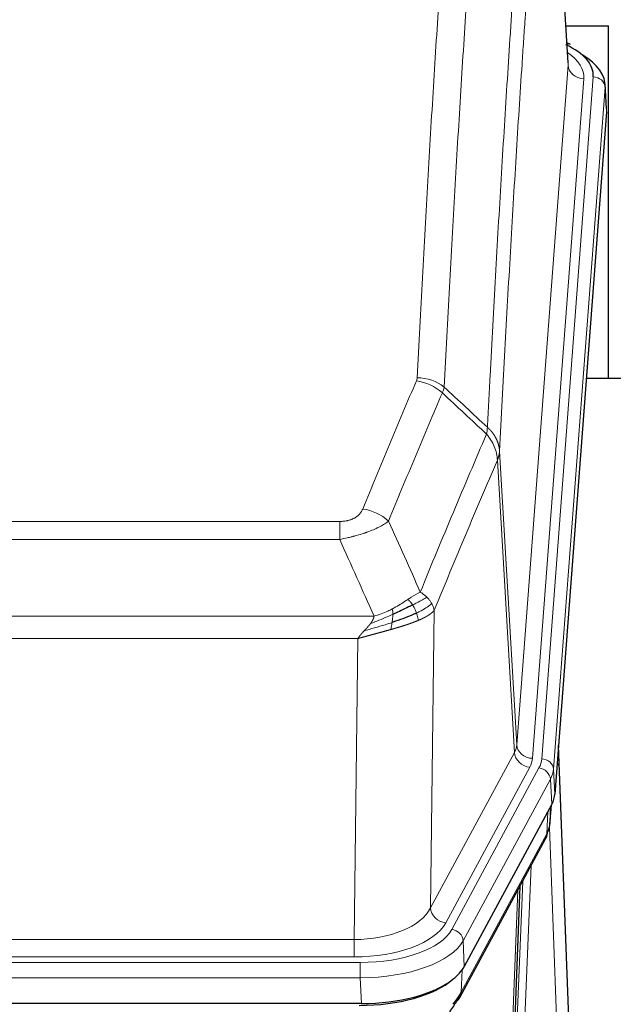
# Model space of a CAD drawing. Header units: inches. Extents: x 0 to 29700, y -16 to 21000.
# Tile 237 of 256: x 26485 to 26636, y 17929 to 18180. Entities that reach past the tile are written whole.
import ezdxf

# ---------------------------------------------------------------- set-up
doc = ezdxf.new("R2010")
doc.units = ezdxf.units.IN
doc.layers.add('1', color=7, linetype='Continuous', true_color=0xffffff)

msp = doc.modelspace()

# ---------------------------------------------------------------- linework, layer by layer
at = {"layer": '1', "color": 110, "linetype": 'Continuous', "lineweight": 13}
for p, q in [((26624.862, 18168.178), (26619.615, 18254.767)), ((26611.796, 17995.405), (26624.862, 18168.178)), ((26628.854, 18164.751), (26615.788, 17991.978)), ((26618.135, 17991.826), (26631.246, 18165.186)), ((26634.24, 18162.616), (26621.129, 17989.256)), ((26634.621, 18156.337), (26634.24, 18162.616)), ((26607.419, 18070.081), (26611.796, 17995.405)), ((26611.215, 17993.495), (26606.863, 18067.747)), ((26361.427, 18052.2), (26566.77, 18052.2)), ((26566.77, 18047.637), (26566.77, 18052.2)), ((26566.77, 18047.637), (26361.427, 18047.637)), ((26590.821, 18029.603), (26589.863, 17953.952)), ((26352.696, 18028.157), (26575.501, 18028.157)), ((26571.389, 18022.413), (26356.809, 18022.413)), ((26570.42, 17945.917), (26571.389, 18022.413)), ((26589.863, 17953.952), (26611.215, 17993.495)), ((26593.739, 17950.144), (26615.091, 17989.687)), ((26595.264, 17948.469), (26617.438, 17989.535)), ((26621.129, 17989.256), (26621.503, 17982.883)), ((26620.345, 17986.678), (26598.171, 17945.613)), ((26620.718, 17980.306), (26620.345, 17986.678)), ((26620.234, 17975.38), (26620.588, 17980.064)), ((26619.449, 17972.801), (26619.667, 17978.359)), ((26623.215, 17890.557), (26620.084, 17974.409)), ((26597.701, 17932.526), (26619.449, 17972.801)), ((26615.431, 17964.696), (26612.409, 17890.644)), ((26610.412, 17889.878), (26613.304, 17960.756)), ((26608.597, 17871.25), (26612.065, 17958.461)), ((26357.777, 17945.917), (26570.42, 17945.917)), ((26570.42, 17941.503), (26570.42, 17945.917)), ((26598.171, 17945.613), (26598.464, 17939.091)), ((26356.189, 17940.08), (26572.009, 17940.08)), ((26570.42, 17941.503), (26357.777, 17941.503)), ((26572.009, 17936.174), (26572.009, 17940.08)), ((26597.878, 17938.161), (26597.701, 17932.526)), ((26572.009, 17936.174), (26356.189, 17936.174)), ((26572.302, 17929.653), (26572.009, 17936.174))]:
    msp.add_line(p, q, dxfattribs=at)
at = {"layer": '1', "color": 2, "linetype": 'Continuous', "lineweight": 25}
for p, q in [((26624.867, 18168.753), (26619.616, 18255.39)), ((26624.291, 18178.148), (26635.099, 18178.148)), ((26635.099, 18088.573), (26635.099, 18178.148)), ((26625.499, 18173.46), (26624.555, 18173.896)), ((26634.627, 18157.12), (26634.246, 18163.402)), ((26634.621, 18156.337), (26621.503, 17982.883)), ((26707.439, 18088.573), (26629.496, 18088.573)), ((26626.197, 17894.626), (26622.439, 17995.264)), ((26622.52, 17990.871), (26626.208, 17892.089)), ((26620.718, 17980.306), (26598.464, 17939.091)), ((26620.227, 17975.267), (26620.591, 17980.069)), ((26620.405, 17979.724), (26620.234, 17975.38)), ((26620.227, 17975.267), (26620.234, 17975.38)), ((26597.342, 17931.196), (26619.09, 17971.471)), ((26612.611, 17959.471), (26609.183, 17873.26)), ((26572.302, 17929.653), (26355.895, 17929.653))]:
    msp.add_line(p, q, dxfattribs=at)
for centre, major_axis, ratio, start_param, end_param in [((26607.227, 18165.56), (24.034, 0.016), 0.461198, 6.2480186, 7.0671317), ((26624.241, 18170.736), (1.258, 2.724), 0.6272114, 6.2831797, 6.7581181), ((26607.227, 18162.899), (27.03, 0.194), 0.4633579, 6.2451225, 6.9481136), ((26594.483, 17983.322), (-27.037, 0.006), 0.4611335, 2.8976848, 3.1068362), ((26593.59, 17984.868), (-26.161, 11.46), 0.4493681, 3.1218709, 3.267222), ((26592.439, 17955.592), (27.174, 22.247), 0.2659529, 6.0029107, 6.0348909), ((26615.736, 17973.692), (3.584, -1.776), 0.8816114, 6.2824956, 6.6531678), ((26572.244, 17942.137), (-27.023, 0.034), 0.4619935, 2.6128783, 2.8978281), ((26571.685, 17941.646), (-27.01, 0.015), 0.4618579, 1.5720062, 2.656), ((26572.244, 17942.137), (-27.023, 0.034), 0.4619935, 1.5735185, 2.6128783), ((26570.87, 17915.646), (27.355, 20.182), 0.1876908, 5.6857719, 5.9066027), ((26573.566, 17912.784), (23.434, 19.972), 0.1471226, 5.6997031, 5.9205339), ((26593.823, 17933.096), (3.52, -1.9), 0.8606628, 5.9153676, 6.2831892)]:
    msp.add_ellipse(centre, major_axis=major_axis, ratio=ratio, start_param=start_param, end_param=end_param, dxfattribs=at)
at = {"layer": '1', "color": 110, "linetype": 'Continuous', "lineweight": 13}
for centre, major_axis, ratio, start_param, end_param in [((26604.835, 18165.125), (24.034, 0.016), 0.461198, 6.2480186, 6.8801307), ((26628.854, 18168.299), (3.989, -0.302), 0.8864705, 3.2608937, 4.7793301), ((26631.246, 18162.525), (2.991, -0.226), 0.8864705, 0.119301, 1.6377375), ((26586.278, 18079.66), (-9.188, 3.948), 0.8056434, 4.2999866, 5.045624), ((26586.466, 18080.452), (-9.987, 0.512), 0.8285973, 3.9974013, 4.7548106), ((26572.617, 18047.198), (9.245, -3.812), 0.7933159, 1.14397, 1.886928), ((26591.77, 17995.916), (-20.038, 0.241), 0.4621297, 2.903225, 3.1123764), ((26615.788, 17995.526), (3.989, -0.302), 0.8864705, 3.2608937, 4.7793301), ((26622.52, 17988.718), (-0.214, 6.443), 0.0117452, 5.0526437, 5.774114), ((26615.091, 17993.235), (3.52, -1.9), 0.8606628, 3.6289862, 5.1474227), ((26591.77, 17992.368), (-24.033, 0.005), 0.4611335, 2.8976848, 3.1068362), ((26594.117, 17992.216), (-24.033, 0.005), 0.4611335, 2.8976848, 3.1068362), ((26618.135, 17989.165), (2.991, -0.226), 0.8864705, 0.119301, 1.6377375), ((26617.438, 17986.874), (2.64, -1.425), 0.8606628, 0.4873936, 2.00583), ((26619.521, 17990.78), (2.998, 0.112), 0.4302668, 5.7021495, 6.2671208), ((26594.117, 17989.555), (27.028, 0.171), 0.4605352, 6.0362132, 6.2453646), ((26615.57, 17973.371), (3.52, -1.9), 0.8606628, 0.0000038, 0.4001271), ((26592.439, 17955.592), (27.538, 20.422), 0.1820485, 5.9117292, 5.9437094), ((26570.5, 17956.524), (20.002, 0.126), 0.5302672, 4.7050812, 6.0263936), ((26593.739, 17953.692), (-3.52, 1.9), 0.8606628, 0.4873936, 2.00583), ((26570.5, 17952.976), (24.002, 0.049), 0.477994, 4.708097, 6.0294094), ((26571.957, 17951.177), (-24.02, 0.03), 0.4619935, 1.5735185, 2.8978281), ((26595.264, 17945.808), (2.64, -1.425), 0.8606628, 0.4873936, 2.00583), ((26571.957, 17948.516), (27.018, 0.111), 0.4567867, 4.7124116, 6.0367213), ((26593.823, 17933.096), (3.52, -1.9), 0.8606628, 0.0000038, 0.4001271)]:
    msp.add_ellipse(centre, major_axis=major_axis, ratio=ratio, start_param=start_param, end_param=end_param, dxfattribs=at)
for points, knots in [([(26586.466, 18088.741), (26586.903, 18097.32), (26587.794, 18114.239), (26588.714, 18130.681), (26589.416, 18142.834), (26589.652, 18146.855), (26590.128, 18154.838), (26590.368, 18158.799), (26591.093, 18170.594), (26591.585, 18178.336), (26592.208, 18187.86), (26592.333, 18189.758), (26592.585, 18193.536), (26592.963, 18199.181), (26593.345, 18204.755), (26594.116, 18215.809), (26595.158, 18230.298), (26596.766, 18251.283), (26597.867, 18264.773), (26598.424, 18271.393)], [0, 0, 0, 0, 0.125, 0.25, 0.25, 0.3125, 0.3125, 0.375, 0.375, 0.5, 0.5, 0.53125, 0.53125, 0.5625, 0.625, 0.625, 0.75, 0.875, 1, 1, 1, 1]), ([(26605.307, 18268.804), (26604.749, 18262.191), (26603.647, 18248.716), (26602.037, 18227.756), (26600.994, 18213.284), (26600.222, 18202.242), (26599.839, 18196.674), (26599.46, 18191.037), (26599.209, 18187.262), (26599.083, 18185.368), (26598.459, 18175.854), (26597.967, 18168.122), (26597.241, 18156.34), (26597.001, 18152.383), (26596.524, 18144.41), (26596.288, 18140.394), (26595.585, 18128.255), (26594.663, 18111.832), (26593.772, 18094.934), (26593.333, 18086.365)], [0, 0, 0, 0, 0.125, 0.25, 0.375, 0.375, 0.4375, 0.46875, 0.46875, 0.5, 0.5, 0.625, 0.625, 0.6875, 0.6875, 0.75, 0.75, 0.875, 1, 1, 1, 1]), ([(26604.33, 18076.143), (26604.386, 18077.233), (26604.442, 18078.321), (26604.554, 18080.494), (26604.722, 18083.747), (26605.118, 18091.298), (26605.461, 18097.699), (26606.155, 18110.409), (26607.095, 18127.106), (26608.553, 18151.408), (26609.558, 18167.112), (26610.132, 18175.806), (26610.195, 18176.77), (26610.323, 18178.694), (26610.516, 18181.574), (26610.967, 18188.253), (26611.359, 18193.905), (26611.687, 18198.576), (26611.753, 18199.508), (26611.885, 18201.368), (26612.083, 18204.152), (26612.549, 18210.606), (26612.951, 18216.064), (26613.763, 18226.883), (26614.86, 18241.048), (26615.988, 18254.692), (26616.559, 18261.383)], [0, 0, 0, 0, 0.015625, 0.015625, 0.03125, 0.0625, 0.125, 0.125, 0.25, 0.375, 0.5, 0.5, 0.515625, 0.515625, 0.53125, 0.5625, 0.625, 0.625, 0.640625, 0.640625, 0.65625, 0.6875, 0.75, 0.75, 0.875, 1, 1, 1, 1]), ([(26619.615, 18254.767), (26619.045, 18248.094), (26617.92, 18234.489), (26616.826, 18220.364), (26616.017, 18209.576), (26615.615, 18204.133), (26615.151, 18197.698), (26614.954, 18194.922), (26614.822, 18193.067), (26614.756, 18192.138), (26614.429, 18187.481), (26614.038, 18181.845), (26613.588, 18175.187), (26613.396, 18172.315), (26613.268, 18170.397), (26613.205, 18169.435), (26612.632, 18160.767), (26611.631, 18145.11), (26610.176, 18120.884), (26608.77, 18095.916), (26607.864, 18078.775), (26607.419, 18070.081)], [0, 0, 0, 0, 0.125, 0.25, 0.25, 0.3125, 0.34375, 0.359375, 0.359375, 0.375, 0.375, 0.4375, 0.46875, 0.484375, 0.484375, 0.5, 0.5, 0.625, 0.75, 0.875, 1, 1, 1, 1]), ([(26572.617, 18055.354), (26573.751, 18058.116), (26574.886, 18060.866), (26577.159, 18066.343), (26578.296, 18069.071), (26581.711, 18077.219), (26583.993, 18082.606), (26586.278, 18087.946)], [0, 0, 0, 0, 0.25, 0.25, 0.5, 0.5, 1, 1, 1, 1]), ([(26586.466, 18088.741), (26586.459, 18088.607), (26586.44, 18088.474), (26586.378, 18088.209), (26586.334, 18088.077), (26586.278, 18087.946)], [0, 0, 0, 0, 0.5, 0.5, 1, 1, 1, 1]), ([(26592.875, 18084.86), (26590.586, 18079.523), (26588.302, 18074.142), (26584.883, 18066.001), (26583.744, 18063.276), (26581.469, 18057.803), (26580.332, 18055.055), (26579.197, 18052.297)], [0, 0, 0, 0, 0.5, 0.5, 0.75, 0.75, 1, 1, 1, 1]), ([(26587.264, 18034.249), (26588.662, 18037.664), (26590.061, 18041.061), (26592.864, 18047.823), (26594.267, 18051.187), (26598.48, 18061.226), (26601.296, 18067.85), (26604.118, 18074.406)], [0, 0, 0, 0, 0.25, 0.25, 0.5, 0.5, 1, 1, 1, 1]), ([(26604.33, 18076.143), (26604.309, 18075.879), (26604.294, 18075.592), (26604.236, 18075.002), (26604.193, 18074.7), (26604.118, 18074.406)], [0, 0, 0, 0, 0.5, 0.5, 1, 1, 1, 1]), ([(26604.118, 18074.406), (26604.527, 18073.923), (26604.899, 18073.412), (26605.558, 18072.348), (26605.843, 18071.796), (26606.315, 18070.664), (26606.501, 18070.085), (26606.764, 18068.918), (26606.842, 18068.331), (26606.863, 18067.747)], [0, 0, 0, 0, 0.25, 0.25, 0.5, 0.5, 0.75, 0.75, 1, 1, 1, 1]), ([(26604.33, 18076.143), (26604.343, 18076.131), (26604.368, 18076.109), (26604.406, 18076.074), (26604.444, 18076.039), (26604.482, 18076.004), (26604.521, 18075.968), (26604.559, 18075.932), (26604.598, 18075.895), (26604.636, 18075.858), (26604.675, 18075.82), (26604.714, 18075.782), (26604.753, 18075.743), (26604.792, 18075.704), (26604.831, 18075.664), (26604.87, 18075.624), (26604.909, 18075.584), (26604.948, 18075.542), (26604.987, 18075.501), (26605.026, 18075.459), (26605.065, 18075.416), (26605.105, 18075.373), (26605.144, 18075.33), (26605.183, 18075.286), (26605.222, 18075.241), (26605.262, 18075.196), (26605.301, 18075.15), (26605.34, 18075.104), (26605.379, 18075.058), (26605.418, 18075.01), (26605.457, 18074.963), (26605.496, 18074.915), (26605.534, 18074.866), (26605.573, 18074.816), (26605.612, 18074.767), (26605.65, 18074.716), (26605.689, 18074.665), (26605.727, 18074.614), (26605.765, 18074.562), (26605.803, 18074.51), (26605.841, 18074.457), (26605.878, 18074.403), (26605.916, 18074.349), (26605.953, 18074.294), (26605.99, 18074.239), (26606.027, 18074.183), (26606.064, 18074.127), (26606.1, 18074.07), (26606.137, 18074.012), (26606.173, 18073.954), (26606.208, 18073.896), (26606.244, 18073.837), (26606.279, 18073.777), (26606.314, 18073.717), (26606.348, 18073.656), (26606.383, 18073.594), (26606.417, 18073.532), (26606.45, 18073.47), (26606.483, 18073.407), (26606.519, 18073.339), (26606.556, 18073.266), (26606.594, 18073.188), (26606.631, 18073.11), (26606.668, 18073.032), (26606.704, 18072.953), (26606.739, 18072.874), (26606.773, 18072.795), (26606.807, 18072.715), (26606.839, 18072.636), (26606.871, 18072.556), (26606.902, 18072.476), (26606.932, 18072.395), (26606.961, 18072.315), (26606.989, 18072.234), (26607.017, 18072.153), (26607.044, 18072.072), (26607.069, 18071.99), (26607.094, 18071.909), (26607.118, 18071.827), (26607.141, 18071.745), (26607.164, 18071.663), (26607.185, 18071.581), (26607.206, 18071.499), (26607.225, 18071.416), (26607.244, 18071.333), (26607.262, 18071.25), (26607.279, 18071.168), (26607.295, 18071.084), (26607.31, 18071.001), (26607.325, 18070.918), (26607.338, 18070.835), (26607.351, 18070.751), (26607.363, 18070.668), (26607.373, 18070.584), (26607.383, 18070.5), (26607.392, 18070.417), (26607.401, 18070.333), (26607.408, 18070.249), (26607.414, 18070.165), (26607.418, 18070.109), (26607.419, 18070.081)], [0, 0, 0, 0, 0.0069372, 0.0139334, 0.0209887, 0.028103, 0.0352764, 0.0425088, 0.0498003, 0.0571509, 0.0645605, 0.0720292, 0.0795569, 0.0871437, 0.0947896, 0.1024945, 0.1102584, 0.1180815, 0.1259636, 0.1339048, 0.141905, 0.1499643, 0.1580827, 0.1662601, 0.1744966, 0.1827922, 0.1911468, 0.1995605, 0.2080333, 0.2165651, 0.225156, 0.233806, 0.2425151, 0.2512832, 0.2601104, 0.2689967, 0.277942, 0.2869465, 0.29601, 0.3051325, 0.3143142, 0.3235549, 0.3328547, 0.3422136, 0.3516315, 0.3611085, 0.3706446, 0.3802398, 0.3898941, 0.3996074, 0.4093798, 0.4192113, 0.4291019, 0.4390515, 0.4490602, 0.459128, 0.4692549, 0.4794409, 0.4896859, 0.4999901, 0.5124905, 0.524991, 0.5374914, 0.5499918, 0.5624922, 0.5749926, 0.587493, 0.5999934, 0.6124937, 0.6249941, 0.6374944, 0.6499948, 0.6624951, 0.6749954, 0.6874957, 0.699996, 0.7124963, 0.7249966, 0.7374968, 0.7499971, 0.7624973, 0.7749976, 0.7874978, 0.799998, 0.8124982, 0.8249984, 0.8374986, 0.8499988, 0.8624989, 0.8749991, 0.8874992, 0.8999993, 0.9124995, 0.9249996, 0.9374997, 0.9499998, 0.9624998, 0.9749999, 0.9875, 1, 1, 1, 1]), ([(26607.419, 18070.081), (26607.419, 18070.074), (26607.418, 18070.048), (26607.414, 18069.991), (26607.407, 18069.9), (26607.396, 18069.773), (26607.377, 18069.611), (26607.348, 18069.414), (26607.307, 18069.181), (26607.263, 18068.982), (26607.224, 18068.828), (26607.199, 18068.732), (26607.173, 18068.639), (26607.146, 18068.547), (26607.118, 18068.457), (26607.091, 18068.37), (26607.062, 18068.285), (26607.034, 18068.202), (26607.006, 18068.121), (26606.977, 18068.042), (26606.948, 18067.965), (26606.92, 18067.891), (26606.892, 18067.819), (26606.873, 18067.771), (26606.863, 18067.747)], [0, 0, 0, 0, 0.0092499, 0.0337179, 0.073404, 0.128308, 0.1984299, 0.2837694, 0.3843264, 0.5001005, 0.5424888, 0.5838484, 0.6241794, 0.6634821, 0.7017567, 0.7390032, 0.7752221, 0.8104134, 0.8445775, 0.8777146, 0.909825, 0.9409091, 0.9709673, 1, 1, 1, 1]), ([(26606.863, 18067.747), (26604.177, 18061.515), (26601.498, 18055.22), (26597.487, 18045.683), (26596.151, 18042.489), (26593.484, 18036.069), (26592.151, 18032.844), (26590.821, 18029.603)], [0, 0, 0, 0, 0.5, 0.5, 0.75, 0.75, 1, 1, 1, 1]), ([(26572.617, 18055.354), (26572.596, 18055.303), (26572.574, 18055.252), (26572.528, 18055.15), (26572.504, 18055.099), (26572.428, 18054.948), (26572.374, 18054.848), (26572.256, 18054.651), (26572.192, 18054.553), (26572.056, 18054.36), (26571.982, 18054.265), (26571.825, 18054.077), (26571.741, 18053.984), (26571.606, 18053.848), (26571.559, 18053.803), (26571.463, 18053.713), (26571.413, 18053.669), (26571.259, 18053.538), (26571.151, 18053.453), (26570.923, 18053.29), (26570.804, 18053.212), (26570.614, 18053.099), (26570.517, 18053.043), (26570.416, 18052.99), (26570.348, 18052.955), (26570.313, 18052.937), (26570.139, 18052.852), (26569.994, 18052.788), (26569.547, 18052.611), (26569.231, 18052.512), (26568.81, 18052.412), (26568.725, 18052.394), (26568.552, 18052.359), (26568.465, 18052.343), (26568.204, 18052.299), (26568.028, 18052.275), (26567.673, 18052.237), (26567.494, 18052.223), (26567.134, 18052.205), (26566.953, 18052.2), (26566.77, 18052.2)], [0, 0, 0, 0, 0.03125, 0.03125, 0.0625, 0.0625, 0.125, 0.125, 0.1875, 0.1875, 0.25, 0.25, 0.3125, 0.3125, 0.34375, 0.34375, 0.375, 0.375, 0.4375, 0.4375, 0.5, 0.5, 0.53125, 0.546875, 0.546875, 0.5625, 0.5625, 0.625, 0.625, 0.75, 0.75, 0.78125, 0.78125, 0.8125, 0.8125, 0.875, 0.875, 0.9375, 0.9375, 1, 1, 1, 1]), ([(26579.197, 18052.297), (26578.899, 18052.064), (26578.573, 18051.833), (26577.86, 18051.375), (26577.474, 18051.149), (26576.845, 18050.812), (26576.573, 18050.673), (26576.288, 18050.534), (26576.173, 18050.479), (26576.115, 18050.452), (26575.939, 18050.369), (26575.821, 18050.314), (26575.218, 18050.043), (26574.709, 18049.832), (26574.037, 18049.577), (26573.901, 18049.526), (26573.694, 18049.451), (26573.624, 18049.426), (26573.484, 18049.376), (26573.414, 18049.351), (26573.062, 18049.228), (26572.775, 18049.132), (26571.899, 18048.851), (26571.294, 18048.673), (26570.591, 18048.484), (26570.512, 18048.463), (26570.355, 18048.422), (26570.275, 18048.401), (26570.037, 18048.34), (26569.878, 18048.3), (26569.398, 18048.183), (26569.076, 18048.108), (26568.101, 18047.891), (26567.44, 18047.758), (26566.77, 18047.637)], [0, 0, 0, 0, 0.125, 0.125, 0.25, 0.25, 0.3125, 0.328125, 0.328125, 0.34375, 0.34375, 0.375, 0.375, 0.5, 0.5, 0.53125, 0.53125, 0.546875, 0.546875, 0.5625, 0.5625, 0.625, 0.625, 0.75, 0.75, 0.765625, 0.765625, 0.78125, 0.78125, 0.8125, 0.8125, 0.875, 0.875, 1, 1, 1, 1]), ([(26584.089, 18032.353), (26583.939, 18032.256), (26583.788, 18032.158), (26583.173, 18031.761), (26582.694, 18031.454), (26581.7, 18030.84), (26581.185, 18030.533), (26580.478, 18030.139), (26580.3, 18030.041), (26580.119, 18029.946)], [0, 0, 0, 0, 0.125, 0.125, 0.5, 0.5, 0.875, 0.875, 1, 1, 1, 1]), ([(26587.264, 18034.249), (26586.571, 18033.921), (26585.805, 18033.456), (26584.678, 18032.735), (26584.388, 18032.547), (26584.089, 18032.353)], [0, 0, 0, 0, 0.75, 0.75, 1, 1, 1, 1]), ([(26585.313, 18030.973), (26585.214, 18031.128), (26585.113, 18031.276), (26584.856, 18031.62), (26584.699, 18031.804), (26584.388, 18032.12), (26584.235, 18032.251), (26584.089, 18032.353)], [0, 0, 0, 0, 0.25, 0.25, 0.625, 0.625, 1, 1, 1, 1]), ([(26588.971, 18032.904), (26588.273, 18032.521), (26587.402, 18032.049), (26586.041, 18031.343), (26585.684, 18031.161), (26585.313, 18030.973)], [0, 0, 0, 0, 0.75, 0.75, 1, 1, 1, 1]), ([(26588.971, 18032.904), (26588.848, 18033.028), (26588.72, 18033.149), (26588.388, 18033.445), (26588.177, 18033.616), (26587.736, 18033.944), (26587.505, 18034.1), (26587.264, 18034.249)], [0, 0, 0, 0, 0.25, 0.25, 0.625, 0.625, 1, 1, 1, 1]), ([(26590.182, 18031.316), (26590.143, 18031.385), (26590.102, 18031.455), (26589.935, 18031.731), (26589.796, 18031.934), (26589.492, 18032.332), (26589.328, 18032.527), (26589.093, 18032.78), (26589.033, 18032.842), (26588.971, 18032.904)], [0, 0, 0, 0, 0.125, 0.125, 0.5, 0.5, 0.875, 0.875, 1, 1, 1, 1]), ([(26580.119, 18029.946), (26579.759, 18029.754), (26579.392, 18029.568), (26577.898, 18028.865), (26576.722, 18028.423), (26575.501, 18028.157)], [0, 0, 0, 0, 0.25, 0.25, 1, 1, 1, 1]), ([(26580.27, 18028.576), (26580.271, 18028.731), (26580.27, 18028.879), (26580.256, 18029.222), (26580.24, 18029.406), (26580.192, 18029.719), (26580.16, 18029.848), (26580.119, 18029.946)], [0, 0, 0, 0, 0.25, 0.25, 0.625, 0.625, 1, 1, 1, 1]), ([(26586.299, 18028.9), (26586.268, 18028.988), (26586.236, 18029.077), (26586.101, 18029.435), (26585.988, 18029.705), (26585.739, 18030.234), (26585.603, 18030.492), (26585.411, 18030.816), (26585.362, 18030.896), (26585.313, 18030.973)], [0, 0, 0, 0, 0.125, 0.125, 0.5, 0.5, 0.875, 0.875, 1, 1, 1, 1]), ([(26590.182, 18031.316), (26589.569, 18030.732), (26588.673, 18030.123), (26587.144, 18029.308), (26586.734, 18029.104), (26586.299, 18028.9)], [0, 0, 0, 0, 0.75, 0.75, 1, 1, 1, 1]), ([(26590.821, 18029.603), (26590.815, 18029.596), (26590.803, 18029.581), (26590.785, 18029.56), (26590.767, 18029.538), (26590.748, 18029.517), (26590.73, 18029.496), (26590.711, 18029.475), (26590.692, 18029.454), (26590.673, 18029.433), (26590.653, 18029.412), (26590.634, 18029.391), (26590.614, 18029.37), (26590.595, 18029.35), (26590.575, 18029.329), (26590.555, 18029.309), (26590.534, 18029.288), (26590.514, 18029.268), (26590.493, 18029.248), (26590.473, 18029.228), (26590.452, 18029.208), (26590.431, 18029.188), (26590.41, 18029.168), (26590.389, 18029.148), (26590.367, 18029.128), (26590.346, 18029.109), (26590.324, 18029.089), (26590.303, 18029.07), (26590.281, 18029.051), (26590.259, 18029.031), (26590.237, 18029.012), (26590.214, 18028.993), (26590.192, 18028.974), (26590.17, 18028.955), (26590.147, 18028.936), (26590.124, 18028.918), (26590.102, 18028.899), (26590.079, 18028.88), (26590.056, 18028.862), (26590.033, 18028.844), (26590.01, 18028.825), (26589.987, 18028.807), (26589.963, 18028.789), (26589.94, 18028.771), (26589.916, 18028.753), (26589.893, 18028.735), (26589.869, 18028.717), (26589.846, 18028.699), (26589.822, 18028.682), (26589.798, 18028.664), (26589.774, 18028.647), (26589.75, 18028.629), (26589.726, 18028.612), (26589.702, 18028.595), (26589.678, 18028.578), (26589.653, 18028.561), (26589.629, 18028.544), (26589.605, 18028.527), (26589.58, 18028.51), (26589.556, 18028.493), (26589.531, 18028.477), (26589.507, 18028.46), (26589.482, 18028.444), (26589.458, 18028.427), (26589.433, 18028.411), (26589.408, 18028.395), (26589.383, 18028.379), (26589.359, 18028.363), (26589.334, 18028.347), (26589.309, 18028.331), (26589.284, 18028.315), (26589.259, 18028.299), (26589.234, 18028.284), (26589.209, 18028.268), (26589.184, 18028.253), (26589.159, 18028.237), (26589.134, 18028.222), (26589.109, 18028.207), (26589.084, 18028.191), (26589.059, 18028.176), (26589.034, 18028.161), (26589.009, 18028.146), (26588.984, 18028.132), (26588.959, 18028.117), (26588.934, 18028.102), (26588.909, 18028.088), (26588.884, 18028.073), (26588.859, 18028.059), (26588.833, 18028.044), (26588.808, 18028.03), (26588.783, 18028.016), (26588.758, 18028.002), (26588.733, 18027.988), (26588.708, 18027.974), (26588.683, 18027.96), (26588.658, 18027.946), (26588.633, 18027.932), (26588.608, 18027.918), (26588.583, 18027.905), (26588.559, 18027.891), (26588.534, 18027.878), (26588.509, 18027.865), (26588.484, 18027.851), (26588.459, 18027.838), (26588.434, 18027.825), (26588.41, 18027.812), (26588.385, 18027.799), (26588.36, 18027.786), (26588.336, 18027.773), (26588.311, 18027.761), (26588.287, 18027.748), (26588.262, 18027.735), (26588.238, 18027.723), (26588.213, 18027.71), (26588.189, 18027.698), (26588.165, 18027.686), (26588.14, 18027.673), (26588.116, 18027.661), (26588.092, 18027.649), (26588.068, 18027.637), (26588.044, 18027.625), (26588.02, 18027.614), (26587.996, 18027.602), (26587.972, 18027.59), (26587.948, 18027.578), (26587.925, 18027.567), (26587.901, 18027.555), (26587.877, 18027.544), (26587.854, 18027.533), (26587.83, 18027.521), (26587.807, 18027.51), (26587.784, 18027.499), (26587.76, 18027.488), (26587.737, 18027.477), (26587.714, 18027.466), (26587.691, 18027.455), (26587.668, 18027.445), (26587.645, 18027.434), (26587.623, 18027.423), (26587.6, 18027.413), (26587.577, 18027.402), (26587.555, 18027.392), (26587.532, 18027.381), (26587.51, 18027.371), (26587.488, 18027.361), (26587.465, 18027.351), (26587.443, 18027.341), (26587.421, 18027.331), (26587.399, 18027.321), (26587.377, 18027.311), (26587.356, 18027.301), (26587.334, 18027.291), (26587.312, 18027.282), (26587.291, 18027.272), (26587.27, 18027.263), (26587.248, 18027.253), (26587.227, 18027.244), (26587.206, 18027.235), (26587.185, 18027.225), (26587.164, 18027.216), (26587.144, 18027.207), (26587.123, 18027.198), (26587.102, 18027.189), (26587.082, 18027.18), (26587.062, 18027.171), (26587.041, 18027.163), (26587.021, 18027.154), (26587.001, 18027.145), (26586.981, 18027.137), (26586.962, 18027.128), (26586.942, 18027.12), (26586.922, 18027.111), (26586.903, 18027.103), (26586.884, 18027.095), (26586.865, 18027.087), (26586.845, 18027.078), (26586.827, 18027.07), (26586.808, 18027.062), (26586.795, 18027.057), (26586.789, 18027.054)], [0, 0, 0, 0, 0.0080212, 0.0160154, 0.0239827, 0.0319231, 0.0398365, 0.0477229, 0.0555824, 0.0634149, 0.0712205, 0.0789992, 0.0867509, 0.0944756, 0.1021734, 0.1098443, 0.1174881, 0.1251051, 0.1326951, 0.1402581, 0.1477942, 0.1553034, 0.1627856, 0.1702408, 0.1776691, 0.1850704, 0.1924448, 0.1997923, 0.2071128, 0.2144063, 0.2216729, 0.2289126, 0.2361253, 0.243311, 0.2504698, 0.2576016, 0.2647065, 0.2717845, 0.2788355, 0.2858595, 0.2928566, 0.2998268, 0.30677, 0.3136862, 0.3205755, 0.3274379, 0.3342733, 0.3410817, 0.3478632, 0.3546178, 0.3613454, 0.3680461, 0.3747198, 0.3813665, 0.3879863, 0.3945792, 0.4011451, 0.4076841, 0.4141961, 0.4206811, 0.4271393, 0.4335704, 0.4399746, 0.4463519, 0.4527022, 0.4590256, 0.465322, 0.4715915, 0.477834, 0.4840496, 0.4902382, 0.4963999, 0.5025346, 0.5086424, 0.5147232, 0.5207771, 0.526804, 0.532804, 0.5387771, 0.5447232, 0.5506423, 0.5565345, 0.5623997, 0.568238, 0.5740494, 0.5798338, 0.5855912, 0.5913217, 0.5970253, 0.6027019, 0.6083515, 0.6139742, 0.61957, 0.6251388, 0.6306807, 0.6361956, 0.6416836, 0.6471446, 0.6525787, 0.6579858, 0.663366, 0.6687192, 0.6740455, 0.6793448, 0.6846172, 0.6898627, 0.6950812, 0.7002727, 0.7054373, 0.710575, 0.7156857, 0.7207694, 0.7258262, 0.7308561, 0.735859, 0.740835, 0.745784, 0.7507061, 0.7556012, 0.7604694, 0.7653107, 0.7701249, 0.7749123, 0.7796727, 0.7844061, 0.7891127, 0.7937922, 0.7984448, 0.8030705, 0.8076692, 0.812241, 0.8167858, 0.8213037, 0.8257947, 0.8302587, 0.8346957, 0.8391058, 0.843489, 0.8478452, 0.8521745, 0.8564768, 0.8607522, 0.8650006, 0.8692221, 0.8734166, 0.8775842, 0.8817249, 0.8858386, 0.8899254, 0.8939852, 0.8980181, 0.902024, 0.906003, 0.909955, 0.9138802, 0.9177783, 0.9216495, 0.9254938, 0.9293111, 0.9331015, 0.936865, 0.9406015, 0.944311, 0.9479937, 0.9516493, 0.9552781, 0.9588799, 0.9624547, 0.9660026, 0.9695236, 0.9730176, 0.9764847, 0.9799249, 0.9833381, 0.9867243, 0.9900837, 0.993416, 0.9967215, 1, 1, 1, 1]), ([(26590.821, 18029.603), (26590.736, 18030.036), (26590.594, 18030.47), (26590.331, 18031.036), (26590.259, 18031.177), (26590.182, 18031.316)], [0, 0, 0, 0, 0.75, 0.75, 1, 1, 1, 1]), ([(26580.27, 18028.576), (26579.812, 18028.372), (26579.348, 18028.168), (26577.478, 18027.364), (26576.041, 18026.781), (26574.631, 18026.258)], [0, 0, 0, 0, 0.25, 0.25, 1, 1, 1, 1]), ([(26574.631, 18026.258), (26574.639, 18026.269), (26574.655, 18026.29), (26574.678, 18026.322), (26574.702, 18026.354), (26574.725, 18026.386), (26574.747, 18026.418), (26574.769, 18026.449), (26574.791, 18026.481), (26574.813, 18026.512), (26574.834, 18026.543), (26574.855, 18026.574), (26574.876, 18026.605), (26574.896, 18026.636), (26574.916, 18026.667), (26574.936, 18026.698), (26574.955, 18026.729), (26574.974, 18026.759), (26574.993, 18026.79), (26575.011, 18026.82), (26575.029, 18026.85), (26575.047, 18026.88), (26575.064, 18026.91), (26575.081, 18026.94), (26575.098, 18026.97), (26575.114, 18027), (26575.13, 18027.03), (26575.146, 18027.059), (26575.161, 18027.088), (26575.176, 18027.118), (26575.191, 18027.147), (26575.205, 18027.176), (26575.219, 18027.205), (26575.233, 18027.234), (26575.246, 18027.263), (26575.26, 18027.292), (26575.272, 18027.32), (26575.285, 18027.349), (26575.297, 18027.377), (26575.308, 18027.406), (26575.32, 18027.434), (26575.331, 18027.462), (26575.341, 18027.49), (26575.352, 18027.518), (26575.362, 18027.546), (26575.372, 18027.573), (26575.381, 18027.601), (26575.39, 18027.628), (26575.399, 18027.656), (26575.407, 18027.683), (26575.415, 18027.71), (26575.423, 18027.737), (26575.43, 18027.764), (26575.437, 18027.791), (26575.444, 18027.818), (26575.451, 18027.845), (26575.457, 18027.871), (26575.462, 18027.898), (26575.468, 18027.924), (26575.473, 18027.951), (26575.478, 18027.977), (26575.482, 18028.003), (26575.486, 18028.029), (26575.49, 18028.055), (26575.493, 18028.08), (26575.496, 18028.106), (26575.499, 18028.132), (26575.501, 18028.149), (26575.501, 18028.157)], [0, 0, 0, 0, 0.0185022, 0.0368847, 0.0551481, 0.073293, 0.0913199, 0.1092294, 0.1270222, 0.1446988, 0.1622598, 0.1797059, 0.1970378, 0.2142561, 0.2313614, 0.2483544, 0.265236, 0.2820066, 0.2986672, 0.3152184, 0.331661, 0.3479958, 0.3642235, 0.380345, 0.3963611, 0.4122725, 0.4280803, 0.4437851, 0.459388, 0.4748898, 0.4902915, 0.5055939, 0.5207981, 0.535905, 0.5509156, 0.565831, 0.5806521, 0.5953801, 0.6100159, 0.6245607, 0.6390157, 0.6533819, 0.6676604, 0.6818526, 0.6959596, 0.7099825, 0.7239227, 0.7377815, 0.75156, 0.7652597, 0.7788818, 0.7924277, 0.8058989, 0.8192966, 0.8326224, 0.8458776, 0.8590638, 0.8721825, 0.8852351, 0.8982233, 0.9111485, 0.9240124, 0.9368166, 0.9495628, 0.9622525, 0.9748874, 0.9874694, 1, 1, 1, 1]), ([(26586.789, 18027.054), (26586.774, 18027.048), (26586.745, 18027.036), (26586.701, 18027.017), (26586.656, 18026.999), (26586.612, 18026.98), (26586.567, 18026.962), (26586.523, 18026.943), (26586.478, 18026.925), (26586.433, 18026.907), (26586.388, 18026.888), (26586.343, 18026.87), (26586.298, 18026.852), (26586.253, 18026.834), (26586.208, 18026.816), (26586.162, 18026.797), (26586.117, 18026.779), (26586.071, 18026.761), (26586.025, 18026.743), (26585.979, 18026.725), (26585.934, 18026.708), (26585.888, 18026.69), (26585.842, 18026.672), (26585.795, 18026.654), (26585.749, 18026.636), (26585.703, 18026.619), (26585.656, 18026.601), (26585.61, 18026.583), (26585.563, 18026.566), (26585.517, 18026.548), (26585.47, 18026.531), (26585.423, 18026.513), (26585.377, 18026.496), (26585.33, 18026.478), (26585.283, 18026.461), (26585.236, 18026.444), (26585.188, 18026.426), (26585.141, 18026.409), (26585.094, 18026.392), (26585.047, 18026.375), (26584.999, 18026.358), (26584.952, 18026.341), (26584.904, 18026.324), (26584.857, 18026.307), (26584.809, 18026.29), (26584.761, 18026.273), (26584.714, 18026.256), (26584.666, 18026.239), (26584.618, 18026.222), (26584.57, 18026.205), (26584.522, 18026.189), (26584.474, 18026.172), (26584.426, 18026.155), (26584.378, 18026.138), (26584.33, 18026.122), (26584.282, 18026.105), (26584.233, 18026.089), (26584.185, 18026.072), (26584.137, 18026.056), (26584.088, 18026.039), (26584.04, 18026.023), (26583.991, 18026.007), (26583.943, 18025.99), (26583.894, 18025.974), (26583.846, 18025.958), (26583.797, 18025.942), (26583.749, 18025.925), (26583.7, 18025.909), (26583.651, 18025.893), (26583.603, 18025.877), (26583.554, 18025.861), (26583.505, 18025.845), (26583.456, 18025.829), (26583.407, 18025.813), (26583.358, 18025.797), (26583.31, 18025.781), (26583.261, 18025.766), (26583.212, 18025.75), (26583.163, 18025.734), (26583.114, 18025.718), (26583.065, 18025.703), (26583.016, 18025.687), (26582.967, 18025.671), (26582.918, 18025.656), (26582.869, 18025.64), (26582.82, 18025.625), (26582.77, 18025.609), (26582.721, 18025.594), (26582.672, 18025.578), (26582.623, 18025.563), (26582.574, 18025.548), (26582.525, 18025.532), (26582.476, 18025.517), (26582.426, 18025.502), (26582.377, 18025.487), (26582.328, 18025.471), (26582.279, 18025.456), (26582.23, 18025.441), (26582.181, 18025.426), (26582.131, 18025.411), (26582.082, 18025.396), (26582.033, 18025.381), (26581.984, 18025.366), (26581.935, 18025.351), (26581.885, 18025.336), (26581.836, 18025.321), (26581.787, 18025.306), (26581.738, 18025.292), (26581.689, 18025.277), (26581.64, 18025.262), (26581.591, 18025.247), (26581.541, 18025.233), (26581.492, 18025.218), (26581.443, 18025.203), (26581.394, 18025.189), (26581.345, 18025.174), (26581.296, 18025.16), (26581.247, 18025.145), (26581.198, 18025.131), (26581.149, 18025.116), (26581.1, 18025.102), (26581.051, 18025.087), (26581.002, 18025.073), (26580.953, 18025.059), (26580.904, 18025.044), (26580.855, 18025.03), (26580.806, 18025.016), (26580.757, 18025.002), (26580.709, 18024.987), (26580.66, 18024.973), (26580.611, 18024.959), (26580.562, 18024.945), (26580.514, 18024.931), (26580.465, 18024.917), (26580.416, 18024.903), (26580.367, 18024.889), (26580.319, 18024.875), (26580.27, 18024.861), (26580.222, 18024.847), (26580.173, 18024.833), (26580.125, 18024.819), (26580.076, 18024.805), (26580.028, 18024.791), (26579.979, 18024.778), (26579.931, 18024.764), (26579.883, 18024.75), (26579.834, 18024.736), (26579.802, 18024.727), (26579.786, 18024.723)], [0, 0, 0, 0, 0.0076941, 0.0153765, 0.0230472, 0.0307061, 0.0383534, 0.045989, 0.0536129, 0.061225, 0.0688255, 0.0764143, 0.0839914, 0.0915567, 0.0991104, 0.1066524, 0.1141827, 0.1217013, 0.1292082, 0.1367034, 0.1441869, 0.1516588, 0.1591189, 0.1665674, 0.1740041, 0.1814292, 0.1888426, 0.1962444, 0.2036344, 0.2110128, 0.2183794, 0.2257344, 0.2330778, 0.2404094, 0.2477294, 0.2550377, 0.2623343, 0.2696193, 0.2768926, 0.2841542, 0.2914041, 0.2986424, 0.305869, 0.313084, 0.3202872, 0.3274789, 0.3346588, 0.3418271, 0.3489838, 0.3561287, 0.3632621, 0.3703837, 0.3774937, 0.3845921, 0.3916788, 0.3987539, 0.4058173, 0.412869, 0.4199092, 0.4269376, 0.4339544, 0.4409596, 0.4479532, 0.454935, 0.4619053, 0.4688639, 0.4758109, 0.4827462, 0.4896699, 0.496582, 0.5034825, 0.5103713, 0.5172485, 0.524114, 0.5309679, 0.5378102, 0.5446409, 0.55146, 0.5582674, 0.5650632, 0.5718474, 0.57862, 0.5853809, 0.5921303, 0.598868, 0.6055941, 0.6123087, 0.6190116, 0.6257029, 0.6323825, 0.6390506, 0.6457071, 0.652352, 0.6589853, 0.665607, 0.672217, 0.6788155, 0.6854024, 0.6919777, 0.6985414, 0.7050935, 0.7116341, 0.718163, 0.7246804, 0.7311862, 0.7376804, 0.744163, 0.750634, 0.7570935, 0.7635413, 0.7699776, 0.7764024, 0.7828155, 0.7892171, 0.7956072, 0.8019856, 0.8083525, 0.8147079, 0.8210516, 0.8273839, 0.8337045, 0.8400136, 0.8463112, 0.8525972, 0.8588716, 0.8651345, 0.8713859, 0.8776257, 0.8838539, 0.8900706, 0.8962758, 0.9024695, 0.9086516, 0.9148221, 0.9209812, 0.9271287, 0.9332646, 0.9393891, 0.945502, 0.9516034, 0.9576933, 0.9637717, 0.9698385, 0.9758938, 0.9819376, 0.9879699, 0.9939907, 1, 1, 1, 1]), ([(26580.101, 18026.516), (26580.113, 18026.603), (26580.125, 18026.691), (26580.169, 18027.044), (26580.198, 18027.312), (26580.242, 18027.838), (26580.257, 18028.095), (26580.267, 18028.419), (26580.269, 18028.499), (26580.27, 18028.576)], [0, 0, 0, 0, 0.125, 0.125, 0.5, 0.5, 0.875, 0.875, 1, 1, 1, 1]), ([(26586.789, 18027.054), (26586.718, 18027.415), (26586.618, 18027.874), (26586.417, 18028.549), (26586.361, 18028.723), (26586.299, 18028.9)], [0, 0, 0, 0, 0.75, 0.75, 1, 1, 1, 1]), ([(26579.786, 18024.723), (26579.765, 18024.717), (26579.721, 18024.704), (26579.656, 18024.686), (26579.591, 18024.668), (26579.526, 18024.649), (26579.461, 18024.631), (26579.396, 18024.613), (26579.331, 18024.594), (26579.266, 18024.576), (26579.201, 18024.558), (26579.135, 18024.539), (26579.07, 18024.521), (26579.005, 18024.503), (26578.94, 18024.485), (26578.875, 18024.467), (26578.81, 18024.449), (26578.744, 18024.43), (26578.679, 18024.412), (26578.614, 18024.394), (26578.549, 18024.376), (26578.483, 18024.358), (26578.418, 18024.34), (26578.353, 18024.322), (26578.288, 18024.304), (26578.222, 18024.286), (26578.157, 18024.268), (26578.092, 18024.25), (26578.027, 18024.232), (26577.961, 18024.214), (26577.896, 18024.196), (26577.831, 18024.179), (26577.766, 18024.161), (26577.701, 18024.143), (26577.635, 18024.125), (26577.57, 18024.107), (26577.505, 18024.089), (26577.44, 18024.072), (26577.375, 18024.054), (26577.31, 18024.036), (26577.245, 18024.018), (26577.18, 18024.001), (26577.115, 18023.983), (26577.05, 18023.965), (26576.984, 18023.948), (26576.919, 18023.93), (26576.855, 18023.912), (26576.79, 18023.895), (26576.725, 18023.877), (26576.66, 18023.859), (26576.595, 18023.842), (26576.53, 18023.824), (26576.465, 18023.807), (26576.4, 18023.789), (26576.336, 18023.772), (26576.271, 18023.754), (26576.206, 18023.736), (26576.142, 18023.719), (26576.077, 18023.701), (26576.012, 18023.684), (26575.948, 18023.667), (26575.883, 18023.649), (26575.819, 18023.632), (26575.754, 18023.614), (26575.69, 18023.597), (26575.626, 18023.579), (26575.561, 18023.562), (26575.497, 18023.545), (26575.433, 18023.527), (26575.369, 18023.51), (26575.305, 18023.493), (26575.24, 18023.475), (26575.176, 18023.458), (26575.112, 18023.441), (26575.049, 18023.423), (26574.985, 18023.406), (26574.921, 18023.389), (26574.857, 18023.371), (26574.793, 18023.354), (26574.73, 18023.337), (26574.666, 18023.32), (26574.602, 18023.302), (26574.539, 18023.285), (26574.475, 18023.268), (26574.412, 18023.251), (26574.349, 18023.233), (26574.285, 18023.216), (26574.222, 18023.199), (26574.159, 18023.182), (26574.096, 18023.165), (26574.033, 18023.147), (26573.97, 18023.13), (26573.907, 18023.113), (26573.844, 18023.096), (26573.781, 18023.079), (26573.718, 18023.062), (26573.656, 18023.044), (26573.593, 18023.027), (26573.53, 18023.01), (26573.468, 18022.993), (26573.406, 18022.976), (26573.343, 18022.959), (26573.281, 18022.942), (26573.219, 18022.925), (26573.157, 18022.908), (26573.095, 18022.89), (26573.033, 18022.873), (26572.971, 18022.856), (26572.909, 18022.839), (26572.847, 18022.822), (26572.785, 18022.805), (26572.724, 18022.788), (26572.662, 18022.771), (26572.601, 18022.754), (26572.539, 18022.737), (26572.478, 18022.72), (26572.417, 18022.703), (26572.356, 18022.686), (26572.295, 18022.669), (26572.234, 18022.652), (26572.173, 18022.634), (26572.112, 18022.617), (26572.051, 18022.6), (26571.99, 18022.583), (26571.93, 18022.566), (26571.869, 18022.549), (26571.809, 18022.532), (26571.749, 18022.515), (26571.688, 18022.498), (26571.628, 18022.481), (26571.568, 18022.464), (26571.508, 18022.447), (26571.448, 18022.43), (26571.409, 18022.419), (26571.389, 18022.413)], [0, 0, 0, 0, 0.0081592, 0.0163092, 0.0244501, 0.0325819, 0.0407045, 0.0488181, 0.0569225, 0.0650178, 0.0731041, 0.0811812, 0.0892493, 0.0973083, 0.1053581, 0.113399, 0.1214307, 0.1294534, 0.137467, 0.1454716, 0.1534671, 0.1614536, 0.169431, 0.1773994, 0.1853588, 0.1933091, 0.2012504, 0.2091827, 0.217106, 0.2250203, 0.2329256, 0.2408219, 0.2487092, 0.2565875, 0.2644568, 0.2723172, 0.2801686, 0.288011, 0.2958444, 0.303669, 0.3114845, 0.3192911, 0.3270888, 0.3348775, 0.3426574, 0.3504282, 0.3581902, 0.3659433, 0.3736874, 0.3814227, 0.389149, 0.3968665, 0.4045751, 0.4122748, 0.4199656, 0.4276476, 0.4353206, 0.4429849, 0.4506403, 0.4582868, 0.4659245, 0.4735534, 0.4811734, 0.4887846, 0.496387, 0.5039805, 0.5115653, 0.5191413, 0.5267084, 0.5342668, 0.5418164, 0.5493572, 0.5568893, 0.5644125, 0.5719271, 0.5794328, 0.5869298, 0.5944181, 0.6018976, 0.6093684, 0.6168305, 0.6242839, 0.6317285, 0.6391644, 0.6465917, 0.6540102, 0.6614201, 0.6688212, 0.6762137, 0.6835975, 0.6909727, 0.6983392, 0.705697, 0.7130462, 0.7203868, 0.7277187, 0.735042, 0.7423567, 0.7496628, 0.7569603, 0.7642491, 0.7715294, 0.7788011, 0.7860642, 0.7933187, 0.8005646, 0.807802, 0.8150309, 0.8222512, 0.8294629, 0.8366661, 0.8438608, 0.851047, 0.8582246, 0.8653938, 0.8725544, 0.8797065, 0.8868502, 0.8939854, 0.9011121, 0.9082303, 0.9153401, 0.9224414, 0.9295343, 0.9366187, 0.9436947, 0.9507623, 0.9578214, 0.9648722, 0.9719145, 0.9789485, 0.985974, 0.9929912, 1, 1, 1, 1]), ([(26571.389, 18022.413), (26571.394, 18022.421), (26571.405, 18022.439), (26571.421, 18022.465), (26571.437, 18022.491), (26571.454, 18022.517), (26571.472, 18022.544), (26571.49, 18022.571), (26571.508, 18022.599), (26571.527, 18022.626), (26571.546, 18022.654), (26571.565, 18022.682), (26571.585, 18022.711), (26571.605, 18022.74), (26571.626, 18022.769), (26571.647, 18022.798), (26571.668, 18022.827), (26571.69, 18022.857), (26571.712, 18022.887), (26571.735, 18022.918), (26571.757, 18022.948), (26571.781, 18022.979), (26571.805, 18023.011), (26571.829, 18023.042), (26571.853, 18023.074), (26571.878, 18023.106), (26571.903, 18023.138), (26571.929, 18023.171), (26571.955, 18023.204), (26571.982, 18023.237), (26572.009, 18023.27), (26572.036, 18023.304), (26572.064, 18023.338), (26572.092, 18023.372), (26572.12, 18023.407), (26572.149, 18023.442), (26572.178, 18023.477), (26572.208, 18023.512), (26572.238, 18023.548), (26572.268, 18023.584), (26572.299, 18023.62), (26572.33, 18023.657), (26572.362, 18023.694), (26572.394, 18023.731), (26572.426, 18023.768), (26572.459, 18023.806), (26572.492, 18023.844), (26572.526, 18023.882), (26572.56, 18023.92), (26572.594, 18023.959), (26572.629, 18023.998), (26572.664, 18024.037), (26572.7, 18024.077), (26572.736, 18024.117), (26572.772, 18024.157), (26572.809, 18024.197), (26572.846, 18024.238), (26572.883, 18024.279), (26572.921, 18024.32), (26572.947, 18024.347), (26572.959, 18024.361)], [0, 0, 0, 0, 0.0121901, 0.0245516, 0.0370849, 0.0497905, 0.0626689, 0.0757204, 0.0889455, 0.1023447, 0.1159182, 0.1296666, 0.14359, 0.1576889, 0.1719636, 0.1864145, 0.2010418, 0.2158458, 0.2308268, 0.2459852, 0.261321, 0.2768347, 0.2925265, 0.3083966, 0.3244452, 0.3406727, 0.357079, 0.3736646, 0.3904296, 0.4073742, 0.4244986, 0.4418029, 0.4592875, 0.4769523, 0.4947976, 0.5128236, 0.5310305, 0.5494183, 0.5679872, 0.5867374, 0.605669, 0.6247822, 0.644077, 0.6635537, 0.6832123, 0.7030529, 0.7230758, 0.7432809, 0.7636685, 0.7842385, 0.8049912, 0.8259267, 0.8470449, 0.8683461, 0.8898303, 0.9114976, 0.9333482, 0.955382, 0.9775993, 1, 1, 1, 1]), ([(26580.101, 18026.516), (26579.523, 18026.325), (26578.935, 18026.137), (26576.561, 18025.395), (26574.732, 18024.865), (26572.959, 18024.361)], [0, 0, 0, 0, 0.25, 0.25, 1, 1, 1, 1]), ([(26572.959, 18024.361), (26572.974, 18024.376), (26573.002, 18024.407), (26573.043, 18024.452), (26573.084, 18024.496), (26573.123, 18024.538), (26573.162, 18024.58), (26573.199, 18024.62), (26573.235, 18024.66), (26573.271, 18024.698), (26573.305, 18024.735), (26573.338, 18024.771), (26573.37, 18024.805), (26573.401, 18024.839), (26573.431, 18024.871), (26573.46, 18024.903), (26573.488, 18024.933), (26573.515, 18024.962), (26573.541, 18024.99), (26573.565, 18025.016), (26573.589, 18025.042), (26573.612, 18025.066), (26573.633, 18025.09), (26573.654, 18025.112), (26573.673, 18025.133), (26573.692, 18025.153), (26573.709, 18025.172), (26573.725, 18025.189), (26573.741, 18025.206), (26573.755, 18025.221), (26573.768, 18025.235), (26573.78, 18025.248), (26573.791, 18025.26), (26573.801, 18025.271), (26573.81, 18025.281), (26573.818, 18025.289), (26573.824, 18025.297), (26573.83, 18025.303), (26573.835, 18025.308), (26573.847, 18025.322), (26573.868, 18025.345), (26573.897, 18025.377), (26573.926, 18025.41), (26573.954, 18025.441), (26573.982, 18025.473), (26574.01, 18025.504), (26574.037, 18025.535), (26574.064, 18025.566), (26574.09, 18025.597), (26574.117, 18025.627), (26574.143, 18025.657), (26574.168, 18025.687), (26574.194, 18025.717), (26574.219, 18025.746), (26574.243, 18025.775), (26574.268, 18025.804), (26574.292, 18025.833), (26574.315, 18025.861), (26574.339, 18025.889), (26574.362, 18025.917), (26574.384, 18025.945), (26574.407, 18025.972), (26574.429, 18026), (26574.45, 18026.027), (26574.472, 18026.053), (26574.493, 18026.08), (26574.513, 18026.106), (26574.534, 18026.132), (26574.554, 18026.158), (26574.574, 18026.183), (26574.593, 18026.209), (26574.612, 18026.234), (26574.624, 18026.25), (26574.631, 18026.258)], [0, 0, 0, 0, 0.0247661, 0.0489206, 0.0724636, 0.0953949, 0.1177147, 0.1394229, 0.1605195, 0.1810045, 0.2008779, 0.2201398, 0.23879, 0.2568287, 0.2742558, 0.2910713, 0.3072753, 0.3228676, 0.3378484, 0.3522176, 0.3659752, 0.3791212, 0.3916556, 0.4035785, 0.4148897, 0.4255894, 0.4356775, 0.445154, 0.454019, 0.4622723, 0.4699141, 0.4769443, 0.4833629, 0.48917, 0.4943654, 0.4989493, 0.5029216, 0.5062824, 0.5090316, 0.5111692, 0.5284651, 0.5456049, 0.5625886, 0.5794163, 0.5960881, 0.612604, 0.6289642, 0.6451687, 0.6612176, 0.6771111, 0.6928491, 0.7084319, 0.7238594, 0.7391318, 0.7542492, 0.7692118, 0.7840195, 0.7986726, 0.8131712, 0.8275153, 0.8417051, 0.8557408, 0.8696224, 0.8833501, 0.8969241, 0.9103445, 0.9236114, 0.936725, 0.9496856, 0.9624932, 0.975148, 0.9876502, 1, 1, 1, 1]), ([(26579.786, 18024.723), (26579.82, 18024.894), (26579.859, 18025.091), (26579.941, 18025.522), (26579.983, 18025.757), (26580.051, 18026.171), (26580.077, 18026.342), (26580.101, 18026.516)], [0, 0, 0, 0, 0.375, 0.375, 0.75, 0.75, 1, 1, 1, 1])]:
    msp.add_open_spline(points, degree=3, knots=knots, dxfattribs=at)
for points in [[(26593.333, 18086.365), (26593.293, 18086.121), (26593.175, 18085.627), (26592.987, 18085.118), (26592.875, 18084.86)], [(26604.118, 18074.406), (26600.371, 18077.892), (26596.623, 18081.376), (26592.875, 18084.86)], [(26593.333, 18086.365), (26596.999, 18082.959), (26600.665, 18079.552), (26604.33, 18076.143)], [(26579.197, 18052.297), (26581.901, 18046.286), (26584.59, 18040.27), (26587.264, 18034.249)], [(26575.501, 18028.157), (26572.608, 18034.657), (26569.698, 18041.15), (26566.77, 18047.637)]]:
    msp.add_open_spline(points, degree=3, dxfattribs=at)
at = {"layer": '1', "color": 2, "linetype": 'Continuous', "lineweight": 25}
for points in [[(26585.313, 18030.973), (26585.127, 18030.879), (26584.938, 18030.784), (26584.166, 18030.4), (26583.556, 18030.102), (26582.287, 18029.497), (26581.627, 18029.19), (26580.726, 18028.781), (26580.498, 18028.678), (26580.27, 18028.576)], [(26586.299, 18028.9), (26586.081, 18028.798), (26585.858, 18028.696), (26584.94, 18028.29), (26584.198, 18027.987), (26582.633, 18027.389), (26581.81, 18027.094), (26580.676, 18026.707), (26580.39, 18026.611), (26580.101, 18026.516)]]:
    msp.add_open_spline(points, degree=3, knots=[0, 0, 0, 0, 0.125, 0.125, 0.5, 0.5, 0.875, 0.875, 1, 1, 1, 1], dxfattribs=at)
msp.add_open_spline([(26619.09, 17971.471), (26619.21, 17971.694), (26619.32, 17971.916)], degree=2, dxfattribs=at)

doc.saveas('drawing.dxf')
